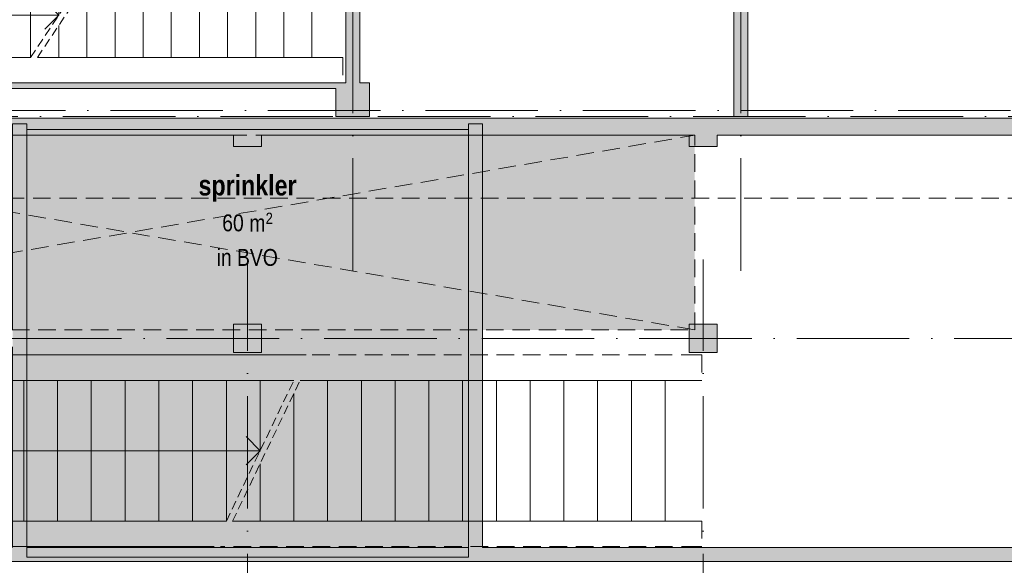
# Model space of a CAD drawing. Header units: millimetres. Extents: x -287545 to 1001608, y -673832 to 307178.
# Tile 15 of 64: x 15980 to 33481, y -31630 to -21940. Entities that reach past the tile are written whole.
import ezdxf
from ezdxf.enums import TextEntityAlignment as Align

# ---------------------------------------------------------------- set-up
doc = ezdxf.new("R2010")
doc.units = ezdxf.units.MM
doc.header["$MEASUREMENT"] = 0
for name, pattern in [('B0701', [468.239987, 311.999989, -156.239998]), ('B0702', [234.740001, 156.239998, -78.500003]), ('v1', [2800, 1000, -400, 0, -400, 1000, 0])]:
    doc.linetypes.add(name, pattern=pattern)
for name, color, linetype in [('0 2D arcering', 7, 'Continuous'), ('22 C Binnenwanden', 7, 'Continuous'), ('22 C Binnenwanden Deuren', 7, 'Continuous'), ('22 C Binnenwanden Doorsnede-arcering', 7, 'Continuous'), ('22 NC Binnenwanden', 7, 'Continuous'), ('22 NC Binnenwanden Deuren', 7, 'Continuous'), ('22 NC Binnenwanden Doorsnede-arcering', 7, 'Continuous'), ('24 Trappen', 7, 'Continuous'), ('28 Draagconstructies - Kolommen INT', 7, 'Continuous'), ('28 Draagconstructies - Kolommen INT Doorsnede-arcering', 7, 'Continuous'), ('A Stramien', 7, 'Continuous'), ('Z Gebruiksoppervlak', 7, 'Continuous'), ('Z Gebruiksoppervlak Zone achtergrond', 7, 'Continuous'), ('Z Gebruiksoppervlak Zone omranding', 7, 'Continuous'), ('Z Gebruiksoppervlak Zone tekst', 7, 'Continuous')]:
    doc.layers.add(name, color=color, linetype=linetype)
doc.styles.add('GENERATED_STYLE_1', font='ARIALNB.TTF')
doc.styles.add('GENERATED_STYLE_2', font='ARIALN.TTF')
doc.styles.add('GENERATED_STYLE_4', font='arial.ttf')

# ---------------------------------------------------------------- blocks, each defined once
blk = doc.blocks.new('sprinkler_F-14_17_1', base_point=(20030, -25503))
at = {"layer": 'Z Gebruiksoppervlak Zone achtergrond', "linetype": 'Continuous', "lineweight": 0, "true_color": 0xffffff}
blk.add_hatch(color=7, dxfattribs=at).paths.add_polyline_path([(16105, -31485), (23955, -31485), (23955, -23890), (16105, -23890)])
at = {"layer": 'Z Gebruiksoppervlak Zone omranding', "color": 2, "linetype": 'Continuous', "lineweight": 0, "flags": 128}
blk.add_lwpolyline([(16105, -31485), (23955, -31485), (23955, -23890), (16105, -23890)], close=True, dxfattribs=at)
at = {"layer": 'Z Gebruiksoppervlak Zone tekst', "color": 9, "lineweight": 0}
for tag, height, style, p in [('DUMMY_942', 360, 'GENERATED_STYLE_1', (20910, -24589)), ('DUMMY_943', 300, 'GENERATED_STYLE_2', (19580, -25305)), ('DUMMY_945', 200, 'GENERATED_STYLE_2', (20352, -25367)), ('ROOM_AREA', 300, 'GENERATED_STYLE_2', (19580, -25398)), ('DUMMY_944', 300, 'GENERATED_STYLE_2', (19966, -25402)), ('perimeterCode', 300, 'GENERATED_STYLE_2', (19480, -26012)), ('DUMMY_946', 300, 'GENERATED_STYLE_2', (19480, -25923))]:
    blk.add_attdef(tag, text='', height=height, dxfattribs=dict(at, style=style)).set_placement(p, align=Align.TOP_LEFT)
at = {"layer": 'Z Gebruiksoppervlak Zone tekst', "color": 9, "lineweight": 0, "style": 'GENERATED_STYLE_1'}
blk.add_attdef('ROOM_NAME', text='', height=360, dxfattribs=at).set_placement((20030, -24702), align=Align.TOP_CENTER)
blk = doc.blocks.new('Wall_5_1', base_point=(7880, -23840))
at = {"layer": '22 NC Binnenwanden Doorsnede-arcering', "linetype": 'Continuous', "lineweight": 0}
for points in [[(12180, -23690), (12180, -23990), (19780, -23990), (19780, -23690)], [(20280, -23690), (20280, -23990), (27880, -23990), (27880, -23690)], [(28380, -23690), (28380, -23990), (35980, -23990), (35980, -23690)]]:
    blk.add_hatch(color=251, dxfattribs=at).paths.add_polyline_path(points)
at = {"layer": '22 NC Binnenwanden', "color": 1, "linetype": 'Continuous', "lineweight": 0, "flags": 128}
for points in [[(19780, -23690), (12180, -23690)], [(27880, -23690), (20280, -23690)], [(35980, -23690), (28380, -23690)], [(12180, -23990), (19780, -23990)], [(20280, -23990), (27880, -23990)], [(28380, -23990), (35980, -23990)]]:
    blk.add_lwpolyline(points, dxfattribs=at)
blk = doc.blocks.new('Wall_45_1', base_point=(15980, -23790))
at = {"layer": '22 NC Binnenwanden Doorsnede-arcering', "linetype": 'Continuous', "lineweight": 0}
blk.add_hatch(color=251, dxfattribs=at).paths.add_polyline_path([(15855, -23790), (15855, -31315), (16105, -31315), (16105, -23790)])
at = {"layer": '22 NC Binnenwanden', "color": 1, "linetype": 'Continuous', "lineweight": 0, "flags": 128}
for points in [[(15855, -23790), (15855, -27450)], [(16105, -23790), (15855, -23790)], [(16105, -31315), (16105, -23790)], [(15855, -27750), (15855, -31315)]]:
    blk.add_lwpolyline(points, dxfattribs=at)
blk = doc.blocks.new('Wall_46_1', base_point=(24080, -23790))
at = {"layer": '22 NC Binnenwanden Doorsnede-arcering', "linetype": 'Continuous', "lineweight": 0}
blk.add_hatch(color=251, dxfattribs=at).paths.add_polyline_path([(23955, -23790), (23955, -31315), (24205, -31315), (24205, -23790)])
at = {"layer": '22 NC Binnenwanden', "color": 1, "linetype": 'Continuous', "lineweight": 0, "flags": 128}
for points in [[(23955, -23790), (23955, -31315)], [(24205, -23790), (23955, -23790)], [(24205, -31315), (24205, -23790)]]:
    blk.add_lwpolyline(points, dxfattribs=at)
blk = doc.blocks.new('Simple Door Opening_4')
at = {"layer": '22 C Binnenwanden Deuren', "color": 1, "linetype": 'Continuous', "lineweight": 0}
for p, q in [((-900, 0), (-900, -250)), ((900, 0), (900, -250))]:
    blk.add_line(p, q, dxfattribs=at)
at = {"layer": '22 C Binnenwanden Deuren', "color": 9, "linetype": 'B0701', "lineweight": 0}
for p, q in [((-900, 0), (900, 0)), ((-900, -250), (900, -250))]:
    blk.add_line(p, q, dxfattribs=at)
blk = doc.blocks.new('Simple Door Opening_5')
at = {"layer": '22 C Binnenwanden Deuren', "color": 1, "linetype": 'Continuous', "lineweight": 0}
for p, q in [((-750, 0), (-750, -250)), ((750, 0), (750, -250))]:
    blk.add_line(p, q, dxfattribs=at)
at = {"layer": '22 C Binnenwanden Deuren', "color": 9, "linetype": 'B0701', "lineweight": 0}
for p, q in [((-750, 0), (750, 0)), ((-750, -250), (750, -250))]:
    blk.add_line(p, q, dxfattribs=at)
blk = doc.blocks.new('Wall_104_1', base_point=(21900, -23060))
at = {"layer": '22 C Binnenwanden Doorsnede-arcering', "linetype": 'Continuous', "lineweight": 0, "true_color": 0x323232}
for points in [[(22025, -11580), (21775, -11580), (21775, -13580), (22025, -13580)], [(21775, -16280), (22025, -16280), (22025, -15080), (21775, -15080)], [(21775, -16380), (22025, -16380), (22025, -16280), (21775, -16280)], [(22025, -16380), (21775, -16380), (21775, -18680), (22025, -18680)], [(21775, -23060), (22025, -23060), (22025, -20480), (21775, -20480)]]:
    blk.add_hatch(color=250, dxfattribs=at).paths.add_polyline_path(points)
at = {"layer": '22 C Binnenwanden', "color": 1, "linetype": 'Continuous', "lineweight": 0}
for p, q in [((21775, -13580), (22025, -13580)), ((21775, -15080), (22025, -15080)), ((21775, -18680), (22025, -18680)), ((21775, -20480), (22025, -20480))]:
    blk.add_line(p, q, dxfattribs=at)
at = {"layer": '22 C Binnenwanden', "color": 1, "linetype": 'Continuous', "lineweight": 0, "flags": 128}
for points in [[(22025, -11580), (21775, -11580)], [(21775, -11580), (21775, -12830)], [(22025, -12830), (22025, -11580)], [(21775, -13080), (21775, -13580)], [(22025, -13580), (22025, -13080)], [(21775, -15080), (21775, -16280)], [(22025, -16280), (22025, -15080)], [(21775, -16380), (21775, -18680)], [(22025, -18680), (22025, -16380)], [(21775, -20480), (21775, -23060)], [(22025, -23060), (22025, -20480)]]:
    blk.add_lwpolyline(points, dxfattribs=at)
at = {"layer": '22 C Binnenwanden Deuren', "color": 1, "linetype": 'Continuous', "lineweight": 0, "zscale": 1000, "rotation": 90}
for name, p in [('Simple Door Opening_5', (21775, -14330)), ('Simple Door Opening_4', (21775, -19580))]:
    blk.add_blockref(name, p, dxfattribs=at)
blk = doc.blocks.new('Simple Door Opening_6')
at = {"layer": '22 C Binnenwanden Deuren', "color": 1, "linetype": 'Continuous', "lineweight": 0}
for p, q in [((-900, 0), (-900, 250)), ((900, 0), (900, 250))]:
    blk.add_line(p, q, dxfattribs=at)
at = {"layer": '22 C Binnenwanden Deuren', "color": 9, "linetype": 'B0701', "lineweight": 0}
for p, q in [((-900, 250), (900, 250)), ((-900, 0), (900, 0))]:
    blk.add_line(p, q, dxfattribs=at)
blk = doc.blocks.new('Wall_105_1', base_point=(28800, -23660))
at = {"layer": '22 C Binnenwanden Doorsnede-arcering', "linetype": 'Continuous', "lineweight": 0, "true_color": 0x323232}
for points in [[(28925, -11580), (28675, -11580), (28675, -18680), (28925, -18680)], [(28925, -20480), (28675, -20480), (28675, -23660), (28925, -23660)]]:
    blk.add_hatch(color=250, dxfattribs=at).paths.add_polyline_path(points)
at = {"layer": '22 C Binnenwanden', "color": 1, "linetype": 'Continuous', "lineweight": 0}
for p, q in [((28925, -18680), (28675, -18680)), ((28925, -20480), (28675, -20480))]:
    blk.add_line(p, q, dxfattribs=at)
at = {"layer": '22 C Binnenwanden', "color": 1, "linetype": 'Continuous', "lineweight": 0, "flags": 128}
for points in [[(28925, -11580), (28675, -11580)], [(28675, -11580), (28675, -12830)], [(28925, -18580), (28925, -11830)], [(28675, -13080), (28675, -16280)], [(28675, -16380), (28675, -18680)], [(28675, -20480), (28675, -23660)], [(28925, -23660), (28925, -20480)], [(28675, -23660), (28925, -23660)]]:
    blk.add_lwpolyline(points, dxfattribs=at)
at = {"layer": '22 C Binnenwanden Deuren', "color": 1, "linetype": 'Continuous', "lineweight": 0, "zscale": 1000, "rotation": 90}
blk.add_blockref('Simple Door Opening_6', (28925, -19580), dxfattribs=at)
blk = doc.blocks.new('D2 27_4')
at = {"layer": '22 NC Binnenwanden Deuren', "color": 1, "linetype": 'Continuous', "lineweight": 0}
for p, q in [((-900, 0), (-31, 233)), ((900, 0), (31, 233)), ((-900, 0), (-967, 0)), ((-967, 0), (-967, -114)), ((-967, 0), (-967, -100)), ((-967, 0), (-967, -100)), ((-900, -114), (-900, 0)), ((967, 0), (900, 0)), ((900, 0), (900, -114)), ((967, -114), (967, 0)), ((967, 0), (967, -100)), ((967, 0), (967, -100)), ((-967, -114), (-900, -114)), ((900, -114), (967, -114))]:
    blk.add_line(p, q, dxfattribs=at)
at = {"layer": '22 NC Binnenwanden Deuren', "color": 9, "linetype": 'Continuous', "lineweight": 0}
for centre, start, end in [((-900, 0), 0, 15), ((900, 0), 165, 180)]:
    blk.add_arc(centre, 900, start, end, dxfattribs=at)
blk = doc.blocks.new('D1 27_10')
at = {"layer": '22 NC Binnenwanden Deuren', "color": 1, "linetype": 'Continuous', "lineweight": 0}
for p, q in [((433, 0), (-403, 224)), ((-433, 0), (-500, 0)), ((-500, 0), (-500, -114)), ((-500, 0), (-500, -100)), ((-500, 0), (-500, -100)), ((-433, -114), (-433, 0)), ((500, 0), (433, 0)), ((433, 0), (433, -114)), ((500, -114), (500, 0)), ((500, 0), (500, -100)), ((500, 0), (500, -100)), ((-500, -114), (-433, -114)), ((433, -114), (500, -114))]:
    blk.add_line(p, q, dxfattribs=at)
at = {"layer": '22 NC Binnenwanden Deuren', "color": 9, "linetype": 'Continuous', "lineweight": 0}
blk.add_arc((433, 0), 866, 165, 180, dxfattribs=at)
blk = doc.blocks.new('Wall_110_1', base_point=(4700, -23110))
at = {"layer": '22 NC Binnenwanden Doorsnede-arcering', "linetype": 'Continuous', "lineweight": 0}
for points in [[(4700, -23160), (5095, -23160), (5095, -23060), (4700, -23060)], [(7029, -23060), (7029, -23160), (7200, -23160), (7200, -23060)], [(8200, -23060), (8200, -23160), (8300, -23160), (8300, -23060)], [(9300, -23060), (9300, -23160), (9400, -23160), (9400, -23060)], [(11000, -23060), (11000, -23160), (14700, -23160), (14700, -23060)], [(15300, -23060), (15300, -23160), (21600, -23160), (21600, -23060)]]:
    blk.add_hatch(color=251, dxfattribs=at).paths.add_polyline_path(points)
at = {"layer": '22 NC Binnenwanden', "color": 1, "linetype": 'Continuous', "lineweight": 0}
for p, q in [((5095, -23060), (5095, -23160)), ((7029, -23060), (7029, -23160)), ((7200, -23060), (7200, -23160)), ((8200, -23060), (8200, -23160)), ((8300, -23060), (8300, -23160)), ((9300, -23060), (9300, -23160)), ((9400, -23060), (9400, -23160)), ((10400, -23060), (10400, -23160))]:
    blk.add_line(p, q, dxfattribs=at)
at = {"layer": '22 NC Binnenwanden', "color": 1, "linetype": 'Continuous', "lineweight": 0, "flags": 128}
for points in [[(5095, -23060), (4700, -23060)], [(4700, -23060), (4700, -23160)], [(7200, -23060), (7029, -23060)], [(8300, -23060), (8200, -23060)], [(9400, -23060), (9300, -23060)], [(14700, -23060), (11000, -23060)], [(21600, -23060), (15300, -23060)], [(4700, -23160), (5095, -23160)], [(7029, -23160), (7100, -23160)], [(11000, -23160), (14700, -23160)], [(15300, -23160), (21600, -23160)]]:
    blk.add_lwpolyline(points, dxfattribs=at)
at = {"layer": '22 NC Binnenwanden Deuren', "color": 1, "linetype": 'Continuous', "lineweight": 0, "zscale": 1000}
for name, p in [('D2 27_4', (6062, -23060)), ('D1 27_10', (7700, -23060)), ('D1 27_10', (8800, -23060)), ('D1 27_10', (9900, -23060))]:
    blk.add_blockref(name, p, dxfattribs=at)
blk = doc.blocks.new('Column_16_1', base_point=(21900, -23360))
at = {"layer": '28 Draagconstructies - Kolommen INT Doorsnede-arcering', "linetype": 'Continuous', "lineweight": 0, "true_color": 0x323232}
for points in [[(21600, -23660), (22200, -23660), (22200, -23060), (22025, -23060), (22000, -23060), (22000, -23160), (21600, -23160)], [(21600, -23060), (21600, -23160), (22000, -23160), (22000, -23060), (21775, -23060)]]:
    blk.add_hatch(color=250, dxfattribs=at).paths.add_polyline_path(points)
at = {"layer": '28 Draagconstructies - Kolommen INT', "color": 5, "linetype": 'Continuous', "lineweight": 0, "flags": 128}
for points in [[(21600, -23160), (21600, -23660), (22200, -23660), (22200, -23060), (22025, -23060)], [(21775, -23060), (21600, -23060)]]:
    blk.add_lwpolyline(points, dxfattribs=at)
blk = doc.blocks.new('Stair_14_1')
at = {"layer": '24 Trappen', "color": 9, "linetype": 'Continuous', "lineweight": 0}
for p, q in [((11878, -27895), (21069, -27895)), ((11878, -28345), (11878, -27895)), ((11853, -30845), (11853, -28345)), ((11853, -28345), (12453, -28345)), ((20853, -28345), (11878, -28345)), ((12453, -30845), (12453, -28345)), ((12453, -28345), (13053, -28345)), ((13053, -30845), (13053, -28345)), ((13053, -28345), (13653, -28345)), ((13653, -30845), (13653, -28345)), ((13653, -28345), (14253, -28345)), ((14253, -30845), (14253, -28345)), ((14253, -28345), (14853, -28345)), ((14853, -30845), (14853, -28345)), ((14853, -28345), (15453, -28345)), ((15453, -30845), (15453, -28345)), ((15453, -28345), (16053, -28345)), ((16053, -30845), (16053, -28345)), ((16053, -28345), (16653, -28345)), ((16653, -30845), (16653, -28345)), ((16653, -28345), (17253, -28345)), ((17253, -30845), (17253, -28345)), ((17253, -28345), (17853, -28345)), ((17853, -30845), (17853, -28345)), ((17853, -28345), (18453, -28345)), ((18453, -30845), (18453, -28345)), ((18453, -28345), (19053, -28345)), ((19053, -30845), (19053, -28345)), ((19053, -28345), (19653, -28345)), ((19653, -30845), (19653, -28345)), ((19653, -28345), (20253, -28345)), ((20253, -29595), (20253, -28345)), ((20253, -28345), (20853, -28345)), ((20253, -29595), (20003, -29345)), ((11853, -29595), (12453, -29595)), ((12453, -29595), (20253, -29595)), ((20003, -29845), (20253, -29595)), ((12453, -30845), (11853, -30845)), ((11878, -30845), (19653, -30845)), ((11878, -31295), (11878, -30845)), ((13053, -30845), (12453, -30845)), ((13653, -30845), (13053, -30845)), ((14253, -30845), (13653, -30845)), ((14853, -30845), (14253, -30845)), ((15453, -30845), (14853, -30845)), ((16053, -30845), (15453, -30845)), ((16653, -30845), (16053, -30845)), ((17253, -30845), (16653, -30845)), ((17853, -30845), (17253, -30845)), ((18453, -30845), (17853, -30845)), ((19053, -30845), (18453, -30845)), ((19653, -30845), (19053, -30845)), ((19437, -31295), (11878, -31295))]:
    blk.add_line(p, q, dxfattribs=at)
at = {"layer": '24 Trappen', "color": 9, "linetype": 'B0701', "lineweight": 0}
for p, q in [((21180, -27895), (28053, -27895)), ((28053, -27895), (28103, -27895)), ((28103, -27895), (28103, -28345)), ((28053, -28345), (20964, -28345)), ((28103, -28345), (28053, -28345)), ((19764, -30845), (28053, -30845)), ((28053, -30845), (28103, -30845)), ((28103, -30845), (28103, -31295)), ((28053, -31295), (19548, -31295)), ((28103, -31295), (28053, -31295))]:
    blk.add_line(p, q, dxfattribs=at)
at = {"layer": '24 Trappen', "color": 9, "linetype": 'B0702', "lineweight": 0}
blk.add_line((19653, -30845), (20853, -28345), dxfattribs=at)
at = {"layer": '24 Trappen', "color": 252, "linetype": 'B0702', "lineweight": 0, "true_color": 0x969696}
blk.add_line((19764, -30845), (20964, -28345), dxfattribs=at)
at = {"layer": '24 Trappen', "color": 252, "linetype": 'Continuous', "lineweight": 0, "true_color": 0x969696}
for p, q in [((20964, -28345), (21453, -28345)), ((21453, -30845), (21453, -28345)), ((21453, -28345), (22053, -28345)), ((22053, -30845), (22053, -28345)), ((22053, -28345), (22653, -28345)), ((22653, -30845), (22653, -28345)), ((22653, -28345), (23253, -28345)), ((23253, -30845), (23253, -28345)), ((23253, -28345), (23853, -28345)), ((23853, -30845), (23853, -28345)), ((23853, -28345), (24453, -28345)), ((24453, -30845), (24453, -28345)), ((24453, -28345), (25053, -28345)), ((25053, -30845), (25053, -28345)), ((25053, -28345), (25653, -28345)), ((25653, -30845), (25653, -28345)), ((25653, -28345), (26253, -28345)), ((26253, -30845), (26253, -28345)), ((26253, -28345), (26853, -28345)), ((26853, -30845), (26853, -28345)), ((26853, -28345), (27453, -28345)), ((27453, -30845), (27453, -28345)), ((27453, -28345), (28053, -28345)), ((20853, -30845), (20853, -28576)), ((20253, -30845), (20253, -29826)), ((20253, -30845), (19764, -30845)), ((20853, -30845), (20253, -30845)), ((21453, -30845), (20853, -30845)), ((22053, -30845), (21453, -30845)), ((22653, -30845), (22053, -30845)), ((23253, -30845), (22653, -30845)), ((23853, -30845), (23253, -30845)), ((24453, -30845), (23853, -30845)), ((25053, -30845), (24453, -30845)), ((25653, -30845), (25053, -30845)), ((26253, -30845), (25653, -30845)), ((26853, -30845), (26253, -30845)), ((27453, -30845), (26853, -30845)), ((28053, -30845), (27453, -30845))]:
    blk.add_line(p, q, dxfattribs=at)
at = {"layer": '24 Trappen', "color": 9, "linetype": 'Continuous', "lineweight": 0}
for start, end in [(0, 180), (180, 0)]:
    blk.add_arc((11853, -29595), 75, start, end, dxfattribs=at)
blk = doc.blocks.new('Stair_15_1')
at = {"layer": '24 Trappen', "color": 9, "linetype": 'Continuous', "lineweight": 0}
for p, q in [((12200, -20660), (17475, -20660)), ((12200, -21110), (12200, -20660)), ((12175, -22610), (12175, -21110)), ((12175, -21110), (12675, -21110)), ((17175, -21110), (12200, -21110)), ((12675, -22610), (12675, -21110)), ((12675, -21110), (13175, -21110)), ((13175, -22610), (13175, -21110)), ((13175, -21110), (13675, -21110)), ((13675, -22610), (13675, -21110)), ((13675, -21110), (14175, -21110)), ((14175, -22610), (14175, -21110)), ((14175, -21110), (14675, -21110)), ((14675, -22610), (14675, -21110)), ((14675, -21110), (15175, -21110)), ((15175, -22610), (15175, -21110)), ((15175, -21110), (15675, -21110)), ((15675, -22610), (15675, -21110)), ((15675, -21110), (16175, -21110)), ((16175, -22610), (16175, -21110)), ((16175, -21110), (16675, -21110)), ((16675, -21860), (16675, -21110)), ((16675, -21110), (17175, -21110)), ((16675, -21860), (16425, -21610)), ((12175, -21860), (12675, -21860)), ((12675, -21860), (16675, -21860)), ((16425, -22110), (16675, -21860)), ((12675, -22610), (12175, -22610)), ((12200, -22610), (16175, -22610)), ((12200, -23060), (12200, -22610)), ((13175, -22610), (12675, -22610)), ((13675, -22610), (13175, -22610)), ((14175, -22610), (13675, -22610)), ((14675, -22610), (14175, -22610)), ((15175, -22610), (14675, -22610)), ((15675, -22610), (15175, -22610)), ((16175, -22610), (15675, -22610)), ((15875, -23060), (12200, -23060))]:
    blk.add_line(p, q, dxfattribs=at)
at = {"layer": '24 Trappen', "color": 9, "linetype": 'B0701', "lineweight": 0}
for p, q in [((17595, -20660), (21675, -20660)), ((21675, -20660), (21725, -20660)), ((21725, -20660), (21725, -21110)), ((21675, -21110), (17295, -21110)), ((21725, -21110), (21675, -21110)), ((16295, -22610), (21675, -22610)), ((21675, -22610), (21725, -22610)), ((21725, -22610), (21725, -23060)), ((21675, -23060), (15995, -23060)), ((21725, -23060), (21675, -23060))]:
    blk.add_line(p, q, dxfattribs=at)
at = {"layer": '24 Trappen', "color": 9, "linetype": 'B0702', "lineweight": 0}
blk.add_line((16175, -22610), (17175, -21110), dxfattribs=at)
at = {"layer": '24 Trappen', "color": 252, "linetype": 'B0702', "lineweight": 0, "true_color": 0x969696}
blk.add_line((16295, -22610), (17295, -21110), dxfattribs=at)
at = {"layer": '24 Trappen', "color": 252, "linetype": 'Continuous', "lineweight": 0, "true_color": 0x969696}
for p, q in [((17295, -21110), (17675, -21110)), ((17675, -22610), (17675, -21110)), ((17675, -21110), (18175, -21110)), ((18175, -22610), (18175, -21110)), ((18175, -21110), (18675, -21110)), ((18675, -22610), (18675, -21110)), ((18675, -21110), (19175, -21110)), ((19175, -22610), (19175, -21110)), ((19175, -21110), (19675, -21110)), ((19675, -22610), (19675, -21110)), ((19675, -21110), (20175, -21110)), ((20175, -22610), (20175, -21110)), ((20175, -21110), (20675, -21110)), ((20675, -22610), (20675, -21110)), ((20675, -21110), (21175, -21110)), ((21175, -22610), (21175, -21110)), ((21175, -21110), (21675, -21110)), ((17175, -22610), (17175, -21290)), ((16675, -22610), (16675, -22040)), ((16675, -22610), (16295, -22610)), ((17175, -22610), (16675, -22610)), ((17675, -22610), (17175, -22610)), ((18175, -22610), (17675, -22610)), ((18675, -22610), (18175, -22610)), ((19175, -22610), (18675, -22610)), ((19675, -22610), (19175, -22610)), ((20175, -22610), (19675, -22610)), ((20675, -22610), (20175, -22610)), ((21175, -22610), (20675, -22610)), ((21675, -22610), (21175, -22610))]:
    blk.add_line(p, q, dxfattribs=at)
at = {"layer": '24 Trappen', "color": 9, "linetype": 'Continuous', "lineweight": 0}
for start, end in [(0, 180), (180, 0)]:
    blk.add_arc((12175, -21860), 75, start, end, dxfattribs=at)
blk = doc.blocks.new('Wall_165_1', base_point=(7880, -31440))
at = {"layer": '22 NC Binnenwanden Doorsnede-arcering', "linetype": 'Continuous', "lineweight": 0}
blk.add_hatch(color=251, dxfattribs=at).paths.add_polyline_path([(7880, -31315), (7880, -31565), (42555, -31565), (42555, -31315)])
at = {"layer": '22 NC Binnenwanden', "color": 1, "linetype": 'Continuous', "lineweight": 0, "flags": 128}
for points in [[(23955, -31315), (16105, -31315)], [(42405, -31315), (24205, -31315)], [(7880, -31565), (42555, -31565)]]:
    blk.add_lwpolyline(points, dxfattribs=at)
blk = doc.blocks.new('Column_115_1', base_point=(20030, -27600))
at = {"layer": '28 Draagconstructies - Kolommen INT Doorsnede-arcering', "linetype": 'Continuous', "lineweight": 0, "true_color": 0x323232}
blk.add_hatch(color=250, dxfattribs=at).paths.add_polyline_path([(19780, -27850), (20280, -27850), (20280, -27350), (19780, -27350)])
at = {"layer": '28 Draagconstructies - Kolommen INT', "color": 5, "linetype": 'Continuous', "lineweight": 0, "flags": 128}
blk.add_lwpolyline([(19780, -27850), (20280, -27850), (20280, -27350), (19780, -27350)], close=True, dxfattribs=at)
blk = doc.blocks.new('Column_117_1', base_point=(28130, -27600))
at = {"layer": '28 Draagconstructies - Kolommen INT Doorsnede-arcering', "linetype": 'Continuous', "lineweight": 0, "true_color": 0x323232}
blk.add_hatch(color=250, dxfattribs=at).paths.add_polyline_path([(27880, -27850), (28380, -27850), (28380, -27350), (27880, -27350)])
at = {"layer": '28 Draagconstructies - Kolommen INT', "color": 5, "linetype": 'Continuous', "lineweight": 0, "flags": 128}
blk.add_lwpolyline([(27880, -27850), (28380, -27850), (28380, -27350), (27880, -27350)], close=True, dxfattribs=at)
blk = doc.blocks.new('Standard grid marker_2')
at = {"layer": 'A Stramien', "color": 9, "linetype": 'v1', "lineweight": 0, "true_color": 0xc8c8c8}
blk.add_line((1000, 0), (77736, 0), dxfattribs=at)
at = {"layer": 'A Stramien', "color": 252, "lineweight": 0, "true_color": 0x969696, "style": 'GENERATED_STYLE_4'}
for tag, p in [('AC_MarkerText_1_0', (-300, 150)), ('AC_MarkerText_1_1', (79036, 150))]:
    blk.add_attdef(tag, text='', height=300, dxfattribs=at).set_placement(p, align=Align.TOP_CENTER)
blk = doc.blocks.new('Standard grid marker_5')
at = {"layer": 'A Stramien', "color": 9, "linetype": 'v1', "lineweight": 0, "true_color": 0xc8c8c8}
for p, q in [((1000, 0), (53827, 0)), ((53827, 0), (54827, 0))]:
    blk.add_line(p, q, dxfattribs=at)
at = {"layer": 'A Stramien', "color": 252, "lineweight": 0, "true_color": 0x969696, "style": 'GENERATED_STYLE_4'}
blk.add_attdef('AC_MarkerText_1', text='', height=300, rotation=270, dxfattribs=at).set_placement((-81, -69), align=Align.TOP_CENTER)
blk = doc.blocks.new('Standard grid marker_6')
at = {"layer": 'A Stramien', "color": 9, "linetype": 'v1', "lineweight": 0, "true_color": 0xc8c8c8}
for p, q in [((1000, 0), (53827, 0)), ((53827, 0), (54827, 0))]:
    blk.add_line(p, q, dxfattribs=at)
at = {"layer": 'A Stramien', "color": 252, "lineweight": 0, "true_color": 0x969696, "style": 'GENERATED_STYLE_4'}
blk.add_attdef('AC_MarkerText_1', text='', height=300, rotation=270, dxfattribs=at).set_placement((-81, -69), align=Align.TOP_CENTER)
blk = doc.blocks.new('Standard grid marker_10')
at = {"layer": 'A Stramien', "color": 9, "linetype": 'v1', "lineweight": 0, "true_color": 0xc8c8c8}
for q in [(0, 0), (23465, 0)]:
    blk.add_line((1000, 0), q, dxfattribs=at)
at = {"layer": 'A Stramien', "color": 9, "lineweight": 0, "true_color": 0xc8c8c8, "style": 'GENERATED_STYLE_4'}
blk.add_attdef('AC_MarkerText_1', text='', height=300, rotation=270, dxfattribs=at).set_placement((24983, -69), align=Align.TOP_CENTER)
blk = doc.blocks.new('Standard grid marker_12')
at = {"layer": 'A Stramien', "color": 9, "linetype": 'v1', "lineweight": 0, "true_color": 0xc8c8c8}
blk.add_line((1687, 0), (40852, 0), dxfattribs=at)
at = {"layer": 'A Stramien', "color": 9, "lineweight": 0, "true_color": 0xc8c8c8, "style": 'GENERATED_STYLE_4'}
blk.add_attdef('AC_MarkerText_1', text='', height=300, dxfattribs=at).set_placement((-300, 837), align=Align.TOP_CENTER)
blk = doc.blocks.new('Standard grid marker_15')
at = {"layer": 'A Stramien', "color": 9, "linetype": 'v1', "lineweight": 0, "true_color": 0xc8c8c8}
blk.add_line((0, 0), (78736, 0), dxfattribs=at)
at = {"layer": 'A Stramien', "color": 252, "lineweight": 0, "true_color": 0x969696, "style": 'GENERATED_STYLE_4'}
for tag, p in [('AC_MarkerText_1_0', (-300, 150)), ('AC_MarkerText_1_1', (79036, 150))]:
    blk.add_attdef(tag, text='', height=300, dxfattribs=at).set_placement(p, align=Align.TOP_CENTER)
blk = doc.blocks.new('Column_133_1', base_point=(20030, -23940))
at = {"layer": '28 Draagconstructies - Kolommen INT Doorsnede-arcering', "linetype": 'Continuous', "lineweight": 0, "true_color": 0x323232}
for points in [[(19780, -23990), (20280, -23990), (20280, -23690), (19780, -23690)], [(20280, -23990), (19780, -23990), (19780, -24190), (20280, -24190)]]:
    blk.add_hatch(color=250, dxfattribs=at).paths.add_polyline_path(points)
at = {"layer": '28 Draagconstructies - Kolommen INT', "color": 5, "linetype": 'Continuous', "lineweight": 0, "flags": 128}
for points in [[(20280, -23690), (19780, -23690)], [(19780, -23990), (19780, -24190), (20280, -24190), (20280, -23990)]]:
    blk.add_lwpolyline(points, dxfattribs=at)
blk = doc.blocks.new('Column_137_1', base_point=(28130, -23940))
at = {"layer": '28 Draagconstructies - Kolommen INT Doorsnede-arcering', "linetype": 'Continuous', "lineweight": 0, "true_color": 0x323232}
for points in [[(27880, -23990), (28380, -23990), (28380, -23690), (27880, -23690)], [(28380, -23990), (27880, -23990), (27880, -24190), (28380, -24190)]]:
    blk.add_hatch(color=250, dxfattribs=at).paths.add_polyline_path(points)
at = {"layer": '28 Draagconstructies - Kolommen INT', "color": 5, "linetype": 'Continuous', "lineweight": 0, "flags": 128}
for points in [[(28380, -23690), (27880, -23690)], [(27880, -23990), (27880, -24190), (28380, -24190), (28380, -23990)]]:
    blk.add_lwpolyline(points, dxfattribs=at)
blk = doc.blocks.new('Kruis symbool 27_2')
at = {"layer": '0 2D arcering', "linetype": 'Continuous', "lineweight": 0, "true_color": 0x3f3f3f}
blk.add_hatch(color=250, dxfattribs=at).paths.add_polyline_path([(0, 0), (20100, 0), (20100, 3460), (0, 3460)])
at = {"color": 9, "linetype": 'B0701', "lineweight": 0}
for p, q in [((20100, 3460), (0, 3460)), ((0, 0), (20100, 3460)), ((20100, 0), (0, 3460)), ((20100, 0), (20100, 3460)), ((0, 0), (20100, 0))]:
    blk.add_line(p, q, dxfattribs=at)

msp = doc.modelspace()

# ---------------------------------------------------------------- linework, layer by layer
at = {"color": 4, "linetype": 'B0701', "lineweight": 0}
msp.add_lwpolyline([(45325, -3550), (3575, -3550), (3575, -25110), (45325, -25110)], close=True, dxfattribs=at)
at = {"layer": 'Z Gebruiksoppervlak Zone omranding', "color": 253, "linetype": 'Continuous', "lineweight": 0, "true_color": 0x99a3a6, "flags": 128}
msp.add_lwpolyline([(16105, -31485), (23955, -31485), (23955, -23890), (16105, -23890)], close=True, dxfattribs=at)

# ---------------------------------------------------------------- block references
at = {"color": 1, "linetype": 'B0701', "lineweight": 0, "zscale": 1000}
msp.add_blockref('Kruis symbool 27_2', (7880.3, -27450), dxfattribs=at)
at = {"layer": '22 C Binnenwanden', "color": 1, "lineweight": 0}
for name, p in [('Wall_104_1', (21900, -23060)), ('Wall_105_1', (28800, -23660.1))]:
    msp.add_blockref(name, p, dxfattribs=at)
at = {"layer": '22 NC Binnenwanden', "color": 1, "lineweight": 0}
for name, p in [('Wall_110_1', (4700, -23110)), ('Wall_5_1', (7880, -23840)), ('Wall_45_1', (15980, -23790)), ('Wall_46_1', (24080, -23790)), ('Wall_165_1', (7880.3, -31440))]:
    msp.add_blockref(name, p, dxfattribs=at)
at = {"layer": '24 Trappen', "color": 255, "linetype": 'Continuous', "lineweight": 0}
for name in ['Stair_15_1', 'Stair_14_1']:
    msp.add_blockref(name, (0, 0), dxfattribs=at)
at = {"layer": '28 Draagconstructies - Kolommen INT', "color": 5, "lineweight": 0}
for name, p in [('Column_16_1', (21900, -23360)), ('Column_133_1', (20030, -23940)), ('Column_137_1', (28130, -23940)), ('Column_115_1', (20030, -27600)), ('Column_117_1', (28130, -27600))]:
    msp.add_blockref(name, p, dxfattribs=at)
at = {"layer": 'A Stramien', "color": 1, "linetype": 'Continuous', "lineweight": 0, "zscale": 1000, "rotation": 90}
for name, p in [('Standard grid marker_10', (21900, -26400)), ('Standard grid marker_10', (28800, -26400)), ('Standard grid marker_5', (20030, -81027.3)), ('Standard grid marker_6', (28130, -81027.3))]:
    msp.add_blockref(name, p, dxfattribs=at)
at = {"layer": 'A Stramien', "color": 1, "linetype": 'Continuous', "lineweight": 0, "zscale": 1000}
for name, p in [('Standard grid marker_12', (2060.4, -23660)), ('Standard grid marker_15', (1790.4, -23550)), ('Standard grid marker_2', (1790.4, -27600))]:
    msp.add_blockref(name, p, dxfattribs=at)
at = {"layer": 'Z Gebruiksoppervlak', "color": 2, "linetype": 'Continuous', "lineweight": 0}
msp.add_blockref('sprinkler_F-14_17_1', (20030, -25503), dxfattribs=at).add_auto_attribs({'ROOM_NAME': 'sprinkler', 'ROOM_AREA': '60', 'perimeterCode': 'in BVO', 'DUMMY_944': ' m', 'DUMMY_945': '2'})

doc.saveas('drawing.dxf')
